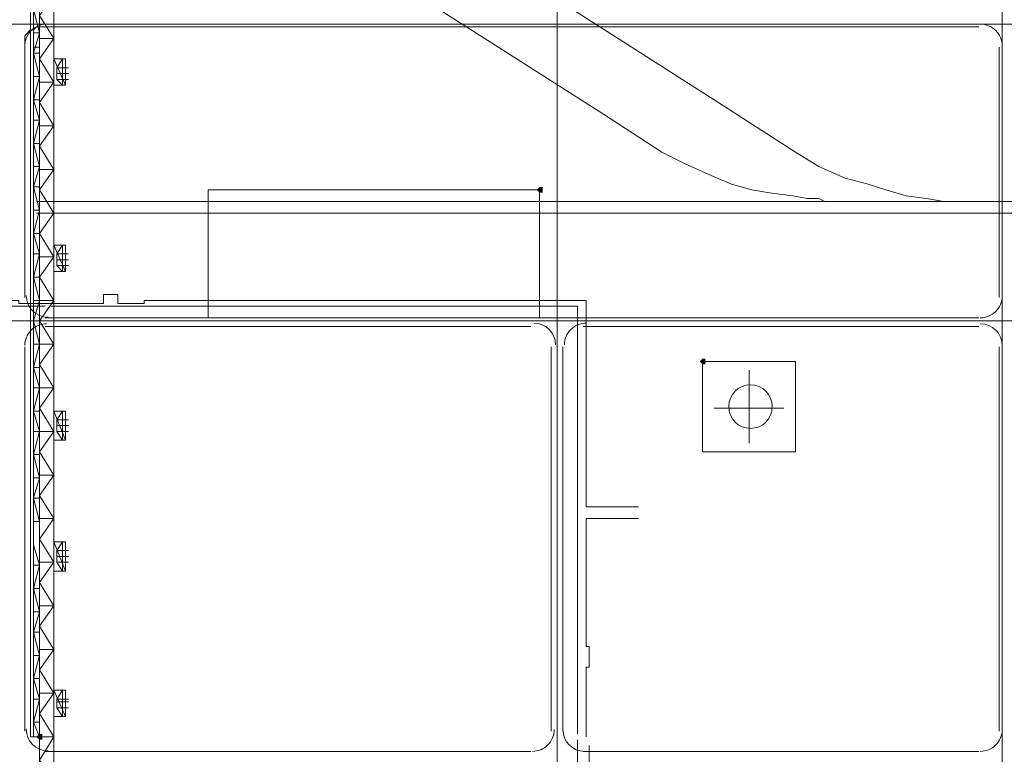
# Model space of a CAD drawing. Header units: millimetres. Extents: x -3176 to 162662, y -36434 to 57907.
# Tile 83 of 155: x 81796 to 85399, y 44361 to 47048. Entities that reach past the tile are written whole.
import ezdxf

# ---------------------------------------------------------------- set-up
doc = ezdxf.new("R2010")
doc.units = ezdxf.units.MM
doc.linetypes.add('1-Sheet - 32170-CIV-6170-DW-2035-015-01 - RZUTY$0$IMPORT-HIDDENX2 _6_', pattern=[238125000.0, 158750000.0, -79375000.0])
doc.layers.get('0').update_dxf_attribs({"lineweight": 5})
doc.layers.add('1-Sheet - 32170-CIV-6170-DW-2035-015-01 - RZUTY$0$CIV_KEYPLAN', color=8, linetype='Continuous', lineweight=0)
doc.layers.add('1-Sheet - 32170-CIV-6170-DW-2035-015-01 - RZUTY$0$PLAN ORIENTACYJNY _KEY PLAN__dwg _3_', color=8, linetype='Continuous', lineweight=0)

# ---------------------------------------------------------------- blocks, each defined once
blk = doc.blocks.new('1-Sheet - 32170-CIV-6170-DW-2035-015-01 - RZUTY$0$PLAN ORIENTACYJNY _KEY PLAN__dwg_A$Ccfc037ab-730732-A_KEY_PLAN')
at = {"layer": '1-Sheet - 32170-CIV-6170-DW-2035-015-01 - RZUTY$0$CIV_KEYPLAN'}
for points in [[(2157.82, 2102.92), (2157.82, 2105.05), (2156.76, 2105.05), (2155.69, 2103.98), (2156.76, 2102.92)], [(2217.43, 2040.12), (2217.43, 2042.25), (2216.36, 2042.25), (2215.3, 2041.18), (2216.36, 2040.12)], [(1974.75, 1902.82), (1974.75, 1904.94), (1973.68, 1904.94), (1972.62, 1903.88), (1973.68, 1902.82)]]:
    blk.add_hatch(color=256, dxfattribs=at).paths.add_polyline_path(points)
for p, q in [((1971.56, 2156.14), (1973.68, 2156.14)), ((2324.93, 2156.14), (2324.93, 2064.6)), ((1980.07, 2146.56), (1984.33, 2146.56)), ((1984.33, 2144.43), (1980.07, 2144.43)), ((1973.68, 2088.02), (1979.01, 2079.5)), ((1984.33, 2078.44), (1980.07, 2078.44)), ((1984.33, 2076.31), (1980.07, 2076.31)), ((1975.81, 2057.15), (2317.48, 2057.15)), ((1975.81, 2053.96), (2153.56, 2053.96)), ((2172.72, 2053.96), (2317.48, 2053.96)), ((1968.36, 1906.01), (1968.36, 2046.51)), ((2161.01, 2046.51), (2161.01, 1906.01)), ((2165.27, 2046.51), (2165.27, 1906.01)), ((2324.93, 2046.51), (2324.93, 1906.01)), ((2233.39, 2011.38), (2233.39, 2037.99)), ((1971.56, 2023.09), (1973.68, 2023.09)), ((2220.62, 2024.15), (2246.16, 2024.15)), ((1984.33, 2017.77), (1980.07, 2017.77)), ((1984.33, 2015.64), (1980.07, 2015.64)), ((1971.56, 2007.12), (1973.68, 2007.12)), ((1973.68, 1998.61), (1971.56, 1998.61)), ((1984.33, 1969.87), (1980.07, 1969.87)), ((1984.33, 1967.74), (1980.07, 1967.74)), ((1984.33, 1916.65), (1980.07, 1916.65)), ((1984.33, 1914.52), (1980.07, 1914.52)), ((1971.56, 1909.2), (1973.68, 1903.88)), ((1975.81, 1898.56), (2153.56, 1898.56)), ((2172.72, 1898.56), (2317.48, 1898.56))]:
    blk.add_line(p, q, dxfattribs=at)
at = {"layer": '1-Sheet - 32170-CIV-6170-DW-2035-015-01 - RZUTY$0$CIV_KEYPLAN', "flags": 128}
for points in [[(2254.68, 2169.97), (2257.87, 2169.97), (2257.87, 2313.66), (1973.68, 2313.66), (1973.68, 1471.74)], [(1979.01, 2310.47), (1979.01, 1655.88), (1973.68, 1655.88), (1979.01, 1664.4), (1973.68, 1664.4)], [(2304.7, 2099.72), (2298.32, 2100.79), (2290.87, 2101.85), (2283.42, 2103.98), (2277.03, 2106.11), (2268.52, 2108.24), (2258.94, 2112.5), (2250.42, 2117.82), (2220.62, 2136.98), (2143.98, 2185.94), (2139.73, 2188.07), (2134.4, 2190.2), (2126.95, 2193.39), (2119.5, 2195.52), (2113.12, 2196.58), (2104.6, 2197.65), (2099.28, 2198.71), (1746.97, 2198.71)], [(2261.07, 2099.72), (2258.94, 2100.79), (2254.68, 2100.79), (2249.36, 2101.85), (2240.84, 2102.92), (2234.46, 2103.98), (2227.01, 2106.11), (2219.55, 2109.3), (2209.98, 2113.56), (2201.46, 2117.82), (2180.17, 2131.66), (2103.54, 2180.62)], [(1973.68, 2175.3), (1979.01, 2175.3), (1973.68, 2167.84), (1979.01, 2159.33)], [(1971.56, 1903.88), (1971.56, 2169.97), (1973.68, 2161.46)], [(1973.68, 1887.91), (1979.01, 1887.91), (1973.68, 1895.36), (1979.01, 1903.88), (1970.49, 1903.88), (1970.49, 2168.91)], [(2520.77, 2165.72), (2513.32, 2164.65), (2506.94, 2162.52), (2498.42, 2159.33), (2488.84, 2156.14), (2391.98, 2112.5), (2382.4, 2108.24), (2373.89, 2106.11), (2361.12, 2101.85), (2352.6, 2100.79), (2347.28, 2099.72), (1972.62, 2099.72)], [(1968.36, 2064.6), (1968.36, 2160.39), (1970.49, 2162.52), (1971.56, 2162.52), (1972.62, 2163.59), (2317.48, 2163.59)], [(1971.56, 2161.46), (1973.68, 2161.46), (1971.56, 2154.01), (1973.68, 2154.01)], [(1973.68, 2159.33), (1979.01, 2159.33), (1973.68, 2151.88), (1979.01, 2143.36)], [(1971.56, 2154.01), (1973.68, 2145.49), (1971.56, 2145.49)], [(1983.26, 2142.3), (1983.26, 2151.88), (1979.01, 2151.88), (1983.26, 2142.3), (1979.01, 2142.3)], [(1980.07, 2148.69), (1982.2, 2151.88), (1982.2, 2142.3), (1980.07, 2144.43), (1980.07, 2148.69), (1984.33, 2148.69)], [(1973.68, 2145.49), (1971.56, 2136.98), (1973.68, 2136.98)], [(1973.68, 2143.36), (1979.01, 2143.36), (1973.68, 2135.91), (1979.01, 2127.4)], [(1971.56, 2136.98), (1973.68, 2129.53), (1971.56, 2129.53)], [(1973.68, 2129.53), (1971.56, 2121.01), (1973.68, 2121.01)], [(1973.68, 2127.4), (1979.01, 2127.4), (1973.68, 2119.95), (1979.01, 2111.43)], [(1971.56, 2121.01), (1973.68, 2112.5), (1971.56, 2112.5)], [(1973.68, 2112.5), (1971.56, 2105.05), (1973.68, 2105.05)], [(1973.68, 2111.43), (1979.01, 2111.43), (1973.68, 2103.98), (1979.01, 2095.47), (1973.68, 2088.02), (1971.56, 2088.02), (1973.68, 2096.53)], [(1971.56, 2105.05), (1973.68, 2096.53), (1971.56, 2096.53)], [(2035.42, 2057.15), (2035.42, 2103.98), (2156.76, 2103.98), (2156.76, 2057.15)], [(2579.31, 2075.24), (2512.26, 2085.89), (2467.55, 2093.34), (2459.04, 2094.4), (2453.72, 2095.47), (1972.62, 2095.47)], [(1971.56, 2088.02), (1973.68, 2080.57), (1971.56, 2080.57)], [(1983.26, 2074.18), (1983.26, 2083.76), (1979.01, 2083.76), (1983.26, 2074.18), (1979.01, 2074.18)], [(1980.07, 2080.57), (1982.2, 2083.76), (1982.2, 2074.18), (1980.07, 2076.31), (1980.07, 2080.57), (1984.33, 2080.57)], [(1973.68, 2080.57), (1971.56, 2072.05), (1973.68, 2072.05)], [(1973.68, 2079.5), (1979.01, 2079.5), (1973.68, 2072.05), (1979.01, 2063.54)], [(1971.56, 2072.05), (1973.68, 2063.54), (1971.56, 2056.09), (1973.68, 2047.57), (1971.56, 2039.06), (1973.68, 2039.06)], [(2192.95, 1987.97), (2173.79, 1987.97), (2173.79, 2063.54), (2012, 2063.54), (2012, 2062.47), (2002.42, 2062.47), (2002.42, 2065.66), (1997.1, 2065.66), (1997.1, 2062.47), (1966.23, 2062.47), (1966.23, 2063.54), (1952.4, 2063.54)], [(1975.81, 2061.41), (1804.45, 2061.41), (1804.45, 2060.34), (1680.98, 2060.34), (1680.98, 1903.88)], [(1979.01, 2047.57), (1973.68, 2056.09), (1979.01, 2063.54), (1971.56, 2063.54)], [(2170.59, 1904.94), (2170.59, 2061.41), (1977.94, 2061.41)], [(1979.01, 2031.6), (1973.68, 2040.12), (1979.01, 2047.57), (1971.56, 2047.57)], [(1971.56, 2039.06), (1973.68, 2031.6), (1971.56, 2023.09), (1973.68, 2015.64), (1971.56, 2007.12), (1973.68, 1998.61), (1971.56, 1991.16), (1973.68, 1991.16)], [(1979.01, 2015.64), (1973.68, 2024.15), (1979.01, 2031.6), (1971.56, 2031.6)], [(1983.26, 2012.45), (1983.26, 2023.09), (1979.01, 2023.09), (1983.26, 2012.45), (1979.01, 2012.45)], [(1980.07, 2019.9), (1982.2, 2023.09), (1982.2, 2012.45), (1980.07, 2015.64), (1980.07, 2019.9), (1984.33, 2019.9)], [(1973.68, 1999.67), (1979.01, 1999.67), (1973.68, 2008.19), (1979.01, 2015.64), (1971.56, 2015.64)], [(1979.01, 1999.67), (1973.68, 1992.22), (1979.01, 1983.71), (1973.68, 1983.71)], [(1971.56, 1991.16), (1973.68, 1982.64), (1971.56, 1982.64)], [(1979.01, 1983.71), (1973.68, 1976.26), (1979.01, 1967.74), (1973.68, 1967.74)], [(2173.79, 1903.88), (2173.79, 1929.42), (2174.85, 1929.42), (2174.85, 1936.88), (2173.79, 1936.88), (2173.79, 1983.71), (2192.95, 1983.71)], [(1983.26, 1964.55), (1983.26, 1975.19), (1979.01, 1975.19), (1983.26, 1964.55), (1979.01, 1964.55)], [(1980.07, 1972), (1982.2, 1975.19), (1982.2, 1964.55), (1980.07, 1967.74), (1980.07, 1972), (1984.33, 1972)], [(1971.56, 1974.13), (1973.68, 1966.68), (1971.56, 1966.68)], [(1979.01, 1967.74), (1973.68, 1960.29), (1979.01, 1951.78), (1973.68, 1951.78)], [(1973.68, 1966.68), (1971.56, 1958.16), (1973.68, 1958.16)], [(1971.56, 1958.16), (1973.68, 1949.65), (1971.56, 1949.65)], [(1973.68, 1949.65), (1971.56, 1942.2), (1973.68, 1942.2)], [(1979.01, 1951.78), (1973.68, 1944.33), (1979.01, 1935.81), (1973.68, 1935.81)], [(1971.56, 1942.2), (1973.68, 1933.68), (1971.56, 1933.68)], [(1979.01, 1935.81), (1973.68, 1928.36), (1979.01, 1919.85), (1973.68, 1919.85)], [(1973.68, 1933.68), (1971.56, 1925.17), (1973.68, 1925.17)], [(1971.56, 1925.17), (1973.68, 1917.72), (1971.56, 1917.72)], [(1983.26, 1911.33), (1983.26, 1920.91), (1979.01, 1920.91), (1983.26, 1911.33), (1979.01, 1911.33)], [(1980.07, 1917.72), (1982.2, 1920.91), (1982.2, 1911.33), (1980.07, 1914.52), (1980.07, 1917.72), (1984.33, 1917.72)], [(1973.68, 1917.72), (1971.56, 1909.2), (1973.68, 1909.2)], [(1979.01, 1919.85), (1973.68, 1912.39), (1979.01, 1903.88)], [(2170.59, 1902.82), (2170.59, 1792.12), (2152.5, 1792.12)], [(2174.85, 1900.69), (2174.85, 1873.01), (2176.98, 1873.01), (2176.98, 1863.43), (2174.85, 1863.43), (2174.85, 1809.15), (2175.92, 1809.15), (2175.92, 1801.7), (2174.85, 1801.7), (2174.85, 1759.12)]]:
    blk.add_lwpolyline(points, dxfattribs=at)
blk.add_lwpolyline([(2216.36, 2041.18), (2250.42, 2041.18), (2250.42, 2008.19), (2216.36, 2008.19)], close=True, dxfattribs=at)
at = {"layer": '1-Sheet - 32170-CIV-6170-DW-2035-015-01 - RZUTY$0$CIV_KEYPLAN'}
blk.add_circle((2233.92, 2024.69), 7.98, dxfattribs=at)
for centre, start, end in [((1976.35, 2156.67), 90.0311, 179.9988), ((2318.01, 2156.67), 359.9805, 90.0299), ((1976.87, 2065.36), 179.9983, 269.9927), ((2318.01, 2065.13), 269.996, 0.0642), ((1976.35, 2047.04), 89.9969, 180.003), ((2154.63, 2047.27), 359.9983, 89.9927), ((2173.79, 2047.27), 90.0018, 180.0072), ((2318.01, 2047.04), 0.0572, 89.9913), ((1976.87, 1906.76), 180, 270), ((2154.1, 1906.54), 269.9981, 0.0019), ((2173.25, 1906.54), 180.0018, 269.9945), ((2318.01, 1906.54), 269.9963, 0.0615)]:
    blk.add_arc(centre, 7.98, start, end, dxfattribs=at)
blk = doc.blocks.new('1-Sheet - 32170-CIV-6170-DW-2035-015-01 - RZUTY$0$PLAN ORIENTACYJNY _KEY PLAN__dwg_A$Cf23b0f8a-730733-A_KEY_PLAN')
at = {"layer": '1-Sheet - 32170-CIV-6170-DW-2035-015-01 - RZUTY$0$CIV_KEYPLAN', "linetype": '1-Sheet - 32170-CIV-6170-DW-2035-015-01 - RZUTY$0$IMPORT-HIDDENX2 _6_'}
for p, q in [((2163.14, 2850.11), (2163.14, 189.17)), ((2325.99, 2850.11), (2325.99, 189.17)), ((68.45, 2164.65), (3245.61, 2164.65)), ((68.45, 2056.09), (3245.61, 2056.09))]:
    blk.add_line(p, q, dxfattribs=at)
blk = doc.blocks.new('1-Sheet - 32170-CIV-6170-DW-2035-015-01 - RZUTY')
at = {"layer": '1-Sheet - 32170-CIV-6170-DW-2035-015-01 - RZUTY$0$PLAN ORIENTACYJNY _KEY PLAN__dwg _3_', "color": 252}
for name in ['1-Sheet - 32170-CIV-6170-DW-2035-015-01 - RZUTY$0$PLAN ORIENTACYJNY _KEY PLAN__dwg_A$Cf23b0f8a-730733-A_KEY_PLAN', '1-Sheet - 32170-CIV-6170-DW-2035-015-01 - RZUTY$0$PLAN ORIENTACYJNY _KEY PLAN__dwg_A$Ccfc037ab-730732-A_KEY_PLAN']:
    blk.add_blockref(name, (2763.96, 0), dxfattribs=at)

msp = doc.modelspace()

# ---------------------------------------------------------------- block references
at = {"xscale": 10, "yscale": 10, "zscale": 10}
msp.add_blockref('1-Sheet - 32170-CIV-6170-DW-2035-015-01 - RZUTY', (34491.45, 25385.65), dxfattribs=at)

doc.saveas('drawing.dxf')
